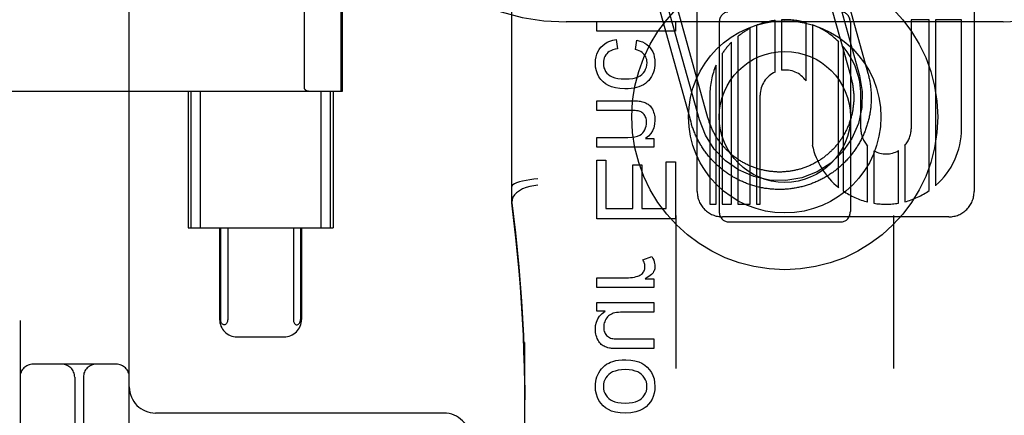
# Model space of a CAD drawing. Header units: inches. Extents: x 0 to 268, y 0 to 174.
# Tile 11 of 85: x 83.607 to 84.733, y 88.778 to 89.231. Entities that reach past the tile are written whole.
import ezdxf

# ---------------------------------------------------------------- set-up
doc = ezdxf.new("R2010")
doc.units = ezdxf.units.IN
doc.header["$LTSCALE"] = 14.749625
doc.header["$MEASUREMENT"] = 0
doc.linetypes.add('HIDDEN', pattern=[0.2, 0.1, -0.1])
doc.layers.add('DEFAULT_2', color=8, linetype='HIDDEN')

msp = doc.modelspace()

# ---------------------------------------------------------------- linework, layer by layer
at = {"layer": 'DEFAULT_2', "color": 8, "linetype": 'HIDDEN'}
for p, q in [((84.232, 86.3695), (84.232, 91.87)), ((84.732, 86.3695), (84.732, 91.87)), ((83.607, 91.8367), (83.607, 86.8367)), ((83.732, 88.2117), (83.732, 90.4617)), ((84.1695, 89.0213), (84.1695, 89.7644)), ((84.3818, 89.0342), (84.3818, 89.6391)), ((84.6986, 89.6391), (84.6986, 89.0342)), ((83.9326, 89.1521), (83.9326, 89.5213)), ((83.9743, 89.1492), (83.9743, 89.5242)), ((83.9758, 89.1492), (83.9758, 89.5242)), ((84.5369, 89.3143), (84.5771, 89.1698)), ((84.5176, 89.309), (84.5578, 89.1645)), ((84.5272, 89.3117), (84.5674, 89.1672)), ((84.394, 89.1189), (84.3552, 89.2586)), ((84.3747, 89.1136), (84.3359, 89.2533)), ((84.3844, 89.1163), (84.3455, 89.2559)), ((84.732, 89.2287), (84.232, 89.2287)), ((84.2668, 89.2178), (84.2668, 89.2289)), ((84.2668, 89.2289), (84.3568, 89.2289)), ((84.3568, 89.2289), (84.3568, 89.2178)), ((84.407, 89.2279), (84.407, 89.0116)), ((84.4496, 89.2246), (84.4496, 89.0198)), ((84.4711, 89.1711), (84.4711, 89.2304)), ((84.4782, 89.231), (84.4782, 89.1732)), ((84.5063, 89.161), (84.5063, 89.2278)), ((84.5135, 89.2254), (84.5135, 89.0874)), ((84.557, 89.2279), (84.557, 89.0116)), ((84.6266, 89.2311), (84.6266, 89.1063)), ((84.6473, 89.2311), (84.6266, 89.2311)), ((84.6473, 89.0355), (84.6473, 89.2311)), ((84.6545, 89.2311), (84.6545, 89.041)), ((84.6842, 89.2311), (84.6545, 89.2311)), ((84.6842, 89.1063), (84.6842, 89.2311)), ((84.3568, 89.2178), (84.2668, 89.2178)), ((84.4282, 89.2119), (84.4282, 89.0198)), ((84.4425, 89.0198), (84.4425, 89.2213)), ((84.2892, 89.2086), (84.2907, 89.1978)), ((84.3112, 89.1968), (84.3128, 89.2076)), ((84.4211, 89.0198), (84.4211, 89.2054)), ((84.5436, 89.0389), (84.5436, 89.2059)), ((84.5487, 89.2003), (84.5487, 89.0351)), ((84.4105, 89.1923), (84.4105, 89.0198)), ((84.4033, 89.0198), (84.4033, 89.1791)), ((83.4982, 89.1492), (83.9758, 89.1492)), ((83.7992, 89.1492), (83.7992, 88.9929)), ((83.8024, 89.1492), (83.8024, 88.9929)), ((83.8132, 89.1492), (83.8132, 88.9929)), ((83.9511, 89.1492), (83.9511, 88.9929)), ((83.9619, 89.1492), (83.9619, 88.9929)), ((83.9652, 89.1492), (83.9652, 88.9929)), ((84.3962, 89.1447), (84.3962, 89.0198)), ((84.4538, 89.0198), (84.4538, 89.1447)), ((84.569, 89.1062), (84.569, 89.1448)), ((84.2668, 89.1272), (84.2668, 89.1383)), ((84.2668, 89.1383), (84.3069, 89.1383)), ((84.3064, 89.1272), (84.2668, 89.1272)), ((84.2668, 89.0853), (84.2668, 89.0963)), ((84.2668, 89.0963), (84.3024, 89.0963)), ((84.3227, 89.0952), (84.332, 89.0952)), ((84.332, 89.0952), (84.332, 89.0853)), ((84.332, 89.0853), (84.2668, 89.0853)), ((84.5768, 89.0224), (84.5768, 89.0865)), ((84.584, 89.081), (84.584, 89.021)), ((84.6121, 89.021), (84.6121, 89.0812)), ((84.6192, 89.087), (84.6192, 89.0226)), ((84.2668, 89.0031), (84.2668, 89.0702)), ((84.2668, 89.0702), (84.2774, 89.0702)), ((84.2774, 89.0702), (84.2774, 89.015)), ((84.308, 89.015), (84.308, 89.0648)), ((84.308, 89.0648), (84.3186, 89.0648)), ((84.3186, 89.0648), (84.3186, 89.015)), ((84.3462, 89.015), (84.3462, 89.0682)), ((84.3462, 89.0682), (84.3568, 89.0682)), ((84.3568, 89.0682), (84.3568, 89.0031)), ((84.3962, 89.0198), (84.4033, 89.0198)), ((84.4105, 89.0198), (84.4211, 89.0198)), ((84.4282, 89.0198), (84.4425, 89.0198)), ((84.4496, 89.0198), (84.4538, 89.0198)), ((84.2774, 89.015), (84.308, 89.015)), ((84.3186, 89.015), (84.3462, 89.015)), ((84.3568, 89.0031), (84.2668, 89.0031)), ((84.3575, 89.007), (84.3575, 88.8317)), ((84.6698, 89.0055), (84.4106, 89.0055)), ((84.417, 88.9998), (84.547, 88.9998)), ((84.6065, 89.007), (84.6065, 88.8317)), ((83.7992, 88.9929), (83.9652, 88.9929)), ((83.8353, 88.9929), (83.8353, 88.8879)), ((83.8365, 88.9929), (83.8365, 88.8879)), ((83.8446, 88.9929), (83.8446, 88.8879)), ((83.9197, 88.9929), (83.9197, 88.8879)), ((83.9278, 88.9929), (83.9278, 88.8879)), ((83.929, 88.9929), (83.929, 88.8879)), ((84.3196, 88.9561), (84.3299, 88.9599)), ((84.2668, 88.9245), (84.2668, 88.9356)), ((84.2668, 88.9356), (84.3009, 88.9356)), ((84.3221, 88.9344), (84.332, 88.9344)), ((84.332, 88.9344), (84.332, 88.9245)), ((84.332, 88.9245), (84.2668, 88.9245)), ((84.2668, 88.8974), (84.2668, 88.9073)), ((84.2668, 88.9073), (84.332, 88.9073)), ((84.332, 88.9073), (84.332, 88.8963)), ((84.2763, 88.8974), (84.2668, 88.8974)), ((84.332, 88.8963), (84.297, 88.8963)), ((83.8554, 88.8679), (83.9089, 88.8679)), ((84.2958, 88.8655), (84.332, 88.8655)), ((84.332, 88.8655), (84.332, 88.8545)), ((84.1845, 88.1792), (84.1845, 88.8613)), ((84.332, 88.8545), (84.2916, 88.8545)), ((83.717, 88.8367), (83.622, 88.8367)), ((83.6695, 88.8217), (83.6695, 88.2117)), ((83.6795, 88.8217), (83.6795, 88.6925)), ((84.092, 88.7807), (83.762, 88.7807))]:
    msp.add_line(p, q, dxfattribs=at)
for points in [[(84.2716, 89.1995), (84.2737, 89.2016), (84.2761, 89.2035), (84.2788, 89.2052), (84.2818, 89.2066), (84.2853, 89.2077), (84.2892, 89.2086)], [(84.3128, 89.2076), (84.3162, 89.2067), (84.3193, 89.2056), (84.3219, 89.2043), (84.3242, 89.2027), (84.3263, 89.2009), (84.328, 89.1989)], [(84.2653, 89.1815), (84.2655, 89.1851), (84.2661, 89.1885), (84.2669, 89.1915), (84.2682, 89.1943), (84.2697, 89.197), (84.2716, 89.1995)], [(84.2784, 89.1922), (84.2772, 89.1907), (84.2762, 89.1891), (84.2754, 89.1875), (84.2749, 89.1856), (84.2745, 89.1836), (84.2744, 89.1814)], [(84.2907, 89.1978), (84.2878, 89.1972), (84.2852, 89.1965), (84.283, 89.1956), (84.2812, 89.1946), (84.2796, 89.1935), (84.2784, 89.1922)], [(84.321, 89.1914), (84.32, 89.1925), (84.3187, 89.1935), (84.3172, 89.1945), (84.3154, 89.1954), (84.3134, 89.1962), (84.3112, 89.1968)], [(84.3244, 89.182), (84.3242, 89.1839), (84.324, 89.1856), (84.3235, 89.1872), (84.3229, 89.1887), (84.322, 89.1901), (84.321, 89.1914)], [(84.328, 89.1989), (84.3296, 89.1967), (84.3309, 89.1942), (84.332, 89.1916), (84.3327, 89.1886), (84.3332, 89.1852), (84.3334, 89.1815)], [(84.274, 89.1599), (84.2714, 89.1627), (84.2693, 89.1657), (84.2676, 89.169), (84.2664, 89.1727), (84.2656, 89.1768), (84.2653, 89.1815)], [(84.2744, 89.1814), (84.2746, 89.1786), (84.2751, 89.1761), (84.2759, 89.1739), (84.277, 89.1719), (84.2785, 89.17), (84.2803, 89.1682)], [(84.3184, 89.1684), (84.3202, 89.1702), (84.3217, 89.1722), (84.3228, 89.1743), (84.3236, 89.1766), (84.3242, 89.1792), (84.3244, 89.182)], [(84.3334, 89.1815), (84.3333, 89.1787), (84.333, 89.176), (84.3324, 89.1734), (84.3317, 89.1709), (84.3307, 89.1684), (84.3295, 89.166)], [(84.2803, 89.1682), (84.2822, 89.1668), (84.2845, 89.1656), (84.2874, 89.1646), (84.2908, 89.1639), (84.2948, 89.1634), (84.2994, 89.1632)], [(84.2994, 89.1632), (84.304, 89.1634), (84.308, 89.1639), (84.3113, 89.1647), (84.3141, 89.1657), (84.3165, 89.167), (84.3184, 89.1684)], [(84.5674, 89.1672), (84.5706, 89.1489), (84.5702, 89.1304), (84.5662, 89.1123), (84.5586, 89.095), (84.548, 89.0798), (84.5346, 89.067), (84.5189, 89.057), (84.5013, 89.0502), (84.4831, 89.047), (84.4645, 89.0474), (84.4464, 89.0514), (84.4292, 89.059), (84.414, 89.0696), (84.4012, 89.083), (84.3912, 89.0987), (84.3844, 89.1163)], [(84.5771, 89.1698), (84.5774, 89.1686), (84.5777, 89.1673), (84.578, 89.1661), (84.5783, 89.1648), (84.5786, 89.1636), (84.5788, 89.1623), (84.5791, 89.1611), (84.5793, 89.1598), (84.5795, 89.1585), (84.5797, 89.1572), (84.5799, 89.156), (84.5801, 89.1547), (84.5802, 89.1534), (84.5804, 89.1521), (84.5805, 89.1508), (84.5806, 89.1496), (84.5807, 89.1483), (84.5808, 89.147), (84.5808, 89.1457), (84.5809, 89.1444), (84.5809, 89.1431), (84.5809, 89.1418), (84.5809, 89.1405), (84.5809, 89.1393), (84.5808, 89.138), (84.5808, 89.1367), (84.5807, 89.1354), (84.5806, 89.1341), (84.5805, 89.1328), (84.5804, 89.1315), (84.5803, 89.1303), (84.5801, 89.129), (84.58, 89.1277), (84.5798, 89.1264), (84.5796, 89.1252), (84.5794, 89.1239), (84.5791, 89.1226), (84.5789, 89.1214), (84.5786, 89.1201), (84.5784, 89.1188), (84.5781, 89.1176), (84.5778, 89.1163), (84.5775, 89.1151), (84.5771, 89.1138), (84.5768, 89.1126), (84.5764, 89.1114), (84.576, 89.1101), (84.5756, 89.1089), (84.5752, 89.1077), (84.5748, 89.1065), (84.5744, 89.1052), (84.5739, 89.104), (84.5734, 89.1028), (84.5729, 89.1016), (84.5724, 89.1005), (84.5719, 89.0993), (84.5714, 89.0981), (84.5709, 89.0969), (84.5703, 89.0958), (84.5697, 89.0946), (84.5692, 89.0935), (84.5686, 89.0923), (84.5679, 89.0912), (84.5673, 89.0901), (84.5667, 89.089), (84.566, 89.0878), (84.5653, 89.0867), (84.5647, 89.0856), (84.564, 89.0846), (84.5633, 89.0835), (84.5625, 89.0824), (84.5618, 89.0814), (84.5611, 89.0803), (84.5603, 89.0793), (84.5595, 89.0782), (84.5587, 89.0772), (84.5579, 89.0762), (84.5571, 89.0752), (84.5563, 89.0742), (84.5555, 89.0732), (84.5546, 89.0723), (84.5538, 89.0713), (84.5529, 89.0703), (84.552, 89.0694), (84.5511, 89.0685), (84.5502, 89.0676), (84.5493, 89.0667), (84.5484, 89.0658), (84.5474, 89.0649), (84.5465, 89.064), (84.5455, 89.0631), (84.5446, 89.0623), (84.5436, 89.0615), (84.5426, 89.0606), (84.5416, 89.0598), (84.5406, 89.059), (84.5396, 89.0582), (84.5385, 89.0575), (84.5375, 89.0567), (84.5365, 89.0559), (84.5354, 89.0552), (84.5343, 89.0545), (84.5333, 89.0538), (84.5322, 89.0531), (84.5311, 89.0524), (84.53, 89.0517), (84.5289, 89.0511), (84.5278, 89.0504), (84.5266, 89.0498), (84.5255, 89.0492), (84.5244, 89.0486), (84.5232, 89.048), (84.5221, 89.0474), (84.5209, 89.0468), (84.5197, 89.0463), (84.5186, 89.0458), (84.5174, 89.0453), (84.5162, 89.0448), (84.515, 89.0443), (84.5138, 89.0438), (84.5126, 89.0433), (84.5114, 89.0429), (84.5102, 89.0425), (84.5089, 89.0421), (84.5077, 89.0417), (84.5065, 89.0413), (84.5053, 89.0409), (84.504, 89.0406), (84.5028, 89.0402), (84.5015, 89.0399), (84.5003, 89.0396), (84.499, 89.0393), (84.4978, 89.039), (84.4965, 89.0388), (84.4952, 89.0385), (84.494, 89.0383), (84.4927, 89.0381), (84.4914, 89.0379), (84.4901, 89.0377), (84.4889, 89.0375), (84.4876, 89.0374), (84.4863, 89.0372), (84.485, 89.0371), (84.4837, 89.037), (84.4825, 89.0369), (84.4812, 89.0368), (84.4799, 89.0368), (84.4786, 89.0367), (84.4773, 89.0367), (84.476, 89.0367), (84.4747, 89.0367), (84.4734, 89.0367), (84.4722, 89.0368), (84.4709, 89.0368), (84.4696, 89.0369), (84.4683, 89.037), (84.467, 89.0371), (84.4657, 89.0372), (84.4644, 89.0373), (84.4632, 89.0375), (84.4619, 89.0377), (84.4606, 89.0378), (84.4593, 89.038), (84.4581, 89.0382), (84.4568, 89.0385), (84.4555, 89.0387), (84.4543, 89.039), (84.453, 89.0392), (84.4518, 89.0395), (84.4505, 89.0398), (84.4493, 89.0401), (84.448, 89.0405), (84.4468, 89.0408), (84.4455, 89.0412), (84.4443, 89.0416), (84.4431, 89.042), (84.4419, 89.0424), (84.4406, 89.0428), (84.4394, 89.0432), (84.4382, 89.0437), (84.437, 89.0442), (84.4358, 89.0447), (84.4346, 89.0452), (84.4335, 89.0457), (84.4323, 89.0462), (84.4311, 89.0467), (84.4299, 89.0473), (84.4288, 89.0479), (84.4276, 89.0485), (84.4265, 89.0491), (84.4254, 89.0497), (84.4242, 89.0503), (84.4231, 89.0509), (84.422, 89.0516), (84.4209, 89.0523), (84.4198, 89.0529), (84.4187, 89.0536), (84.4177, 89.0543), (84.4166, 89.0551)], [(84.2991, 89.1518), (84.2933, 89.1522), (84.2882, 89.1529), (84.2838, 89.1541), (84.2801, 89.1557), (84.2768, 89.1577), (84.274, 89.1599)], [(84.3176, 89.1553), (84.3151, 89.1543), (84.3124, 89.1535), (84.3095, 89.1528), (84.3063, 89.1523), (84.3028, 89.152), (84.2991, 89.1518)], [(84.3295, 89.166), (84.328, 89.1637), (84.3264, 89.1616), (84.3246, 89.1598), (84.3226, 89.1582), (84.3202, 89.1567), (84.3176, 89.1553)], [(84.5578, 89.1645), (84.5581, 89.1634), (84.5583, 89.1624), (84.5586, 89.1613), (84.5588, 89.1602), (84.5591, 89.1592), (84.5593, 89.1581), (84.5595, 89.157), (84.5597, 89.1559), (84.5599, 89.1549), (84.56, 89.1538), (84.5602, 89.1527), (84.5603, 89.1516), (84.5604, 89.1505), (84.5605, 89.1494), (84.5606, 89.1483), (84.5607, 89.1472), (84.5608, 89.1462), (84.5608, 89.1451), (84.5609, 89.144), (84.5609, 89.1429), (84.5609, 89.1418), (84.5609, 89.1407), (84.5609, 89.1396), (84.5608, 89.1385), (84.5608, 89.1374), (84.5607, 89.1363), (84.5606, 89.1352), (84.5606, 89.1341), (84.5604, 89.133), (84.5603, 89.132), (84.5602, 89.1309), (84.56, 89.1298), (84.5599, 89.1287), (84.5597, 89.1276), (84.5595, 89.1265), (84.5593, 89.1255), (84.5591, 89.1244), (84.5589, 89.1233), (84.5586, 89.1223), (84.5584, 89.1212), (84.5581, 89.1201), (84.5578, 89.1191), (84.5575, 89.118), (84.5572, 89.117), (84.5569, 89.1159), (84.5565, 89.1149), (84.5562, 89.1139), (84.5558, 89.1128), (84.5555, 89.1118), (84.5551, 89.1108), (84.5547, 89.1098), (84.5542, 89.1087), (84.5538, 89.1077), (84.5534, 89.1067), (84.5529, 89.1057), (84.5524, 89.1048), (84.552, 89.1038), (84.5515, 89.1028), (84.551, 89.1018), (84.5504, 89.1009), (84.5499, 89.0999), (84.5494, 89.099), (84.5488, 89.098), (84.5482, 89.0971), (84.5476, 89.0962), (84.5471, 89.0952), (84.5465, 89.0943), (84.5458, 89.0934), (84.5452, 89.0925), (84.5446, 89.0916), (84.5439, 89.0907), (84.5433, 89.0899), (84.5426, 89.089), (84.5419, 89.0882), (84.5412, 89.0873), (84.5405, 89.0865), (84.5398, 89.0857), (84.5391, 89.0848), (84.5383, 89.084), (84.5376, 89.0832), (84.5368, 89.0824), (84.536, 89.0817), (84.5353, 89.0809), (84.5345, 89.0801), (84.5337, 89.0794), (84.5329, 89.0786), (84.5321, 89.0779), (84.5312, 89.0772), (84.5304, 89.0765), (84.5295, 89.0758), (84.5287, 89.0751), (84.5278, 89.0744), (84.527, 89.0738), (84.5261, 89.0731), (84.5252, 89.0725), (84.5243, 89.0718), (84.5234, 89.0712), (84.5225, 89.0706), (84.5216, 89.07), (84.5206, 89.0694), (84.5197, 89.0689), (84.5188, 89.0683), (84.5178, 89.0678), (84.5169, 89.0672), (84.5159, 89.0667), (84.5149, 89.0662), (84.514, 89.0657), (84.513, 89.0652), (84.512, 89.0648), (84.511, 89.0643), (84.51, 89.0639), (84.509, 89.0634), (84.508, 89.063), (84.507, 89.0626), (84.5059, 89.0622), (84.5049, 89.0618), (84.5039, 89.0615), (84.5028, 89.0611), (84.5018, 89.0608), (84.5008, 89.0604), (84.4997, 89.0601), (84.4987, 89.0598), (84.4976, 89.0595), (84.4965, 89.0593), (84.4955, 89.059), (84.4944, 89.0588), (84.4933, 89.0585), (84.4923, 89.0583), (84.4912, 89.0581), (84.4901, 89.0579), (84.489, 89.0577), (84.488, 89.0576), (84.4869, 89.0574), (84.4858, 89.0573), (84.4847, 89.0572), (84.4836, 89.0571), (84.4825, 89.057), (84.4814, 89.0569), (84.4803, 89.0568), (84.4792, 89.0568), (84.4781, 89.0567), (84.4771, 89.0567), (84.476, 89.0567), (84.4749, 89.0567), (84.4738, 89.0567), (84.4727, 89.0568), (84.4716, 89.0568), (84.4705, 89.0569), (84.4694, 89.057), (84.4683, 89.0571), (84.4672, 89.0572), (84.4661, 89.0573), (84.465, 89.0574), (84.464, 89.0576), (84.4629, 89.0577), (84.4618, 89.0579), (84.4607, 89.0581), (84.4596, 89.0583), (84.4586, 89.0585), (84.4575, 89.0587), (84.4564, 89.059), (84.4554, 89.0592), (84.4543, 89.0595), (84.4533, 89.0598), (84.4522, 89.0601), (84.4512, 89.0604), (84.4501, 89.0607), (84.4491, 89.0611), (84.448, 89.0614), (84.447, 89.0618), (84.446, 89.0622), (84.4449, 89.0625), (84.4439, 89.0629), (84.4429, 89.0634), (84.4419, 89.0638), (84.4409, 89.0642), (84.4399, 89.0647), (84.4389, 89.0652), (84.4379, 89.0656), (84.437, 89.0661), (84.436, 89.0667), (84.435, 89.0672), (84.4341, 89.0677), (84.4331, 89.0682), (84.4322, 89.0688), (84.4313, 89.0694), (84.4303, 89.07), (84.4294, 89.0705), (84.4285, 89.0712), (84.4276, 89.0718), (84.4267, 89.0724), (84.4258, 89.073), (84.4249, 89.0737), (84.4241, 89.0743), (84.4232, 89.075), (84.4223, 89.0757), (84.4215, 89.0764), (84.4207, 89.0771), (84.4198, 89.0778)], [(83.9326, 89.1521), (83.9326, 89.1519), (83.9326, 89.1517), (83.9327, 89.1515), (83.9328, 89.1514), (83.9329, 89.1513), (83.933, 89.1512), (83.9331, 89.151), (83.9332, 89.1509), (83.9333, 89.1508), (83.9334, 89.1508), (83.9335, 89.1507), (83.9336, 89.1506), (83.9338, 89.1505), (83.9339, 89.1505), (83.934, 89.1504), (83.9341, 89.1503), (83.9343, 89.1503), (83.9344, 89.1502), (83.9345, 89.1501), (83.9347, 89.1501), (83.9348, 89.15), (83.935, 89.1499), (83.9351, 89.1499), (83.9353, 89.1498), (83.9355, 89.1498), (83.9357, 89.1497), (83.9359, 89.1497), (83.9361, 89.1496), (83.9363, 89.1496), (83.9365, 89.1495), (83.9367, 89.1495), (83.937, 89.1494), (83.9372, 89.1494), (83.9375, 89.1493), (83.9377, 89.1493), (83.938, 89.1493), (83.9383, 89.1492), (83.9386, 89.1492), (83.939, 89.1492), (83.9393, 89.1492), (83.9396, 89.1492), (83.94, 89.1492)], [(84.3069, 89.1383), (84.3094, 89.1382), (84.3116, 89.1382), (84.3135, 89.1381), (84.3152, 89.1379), (84.3165, 89.1378), (84.3176, 89.1376)], [(84.3176, 89.1376), (84.3192, 89.1372), (84.3207, 89.1368), (84.322, 89.1362), (84.3233, 89.1356), (84.3246, 89.1349), (84.3257, 89.1342)], [(84.3257, 89.1342), (84.3268, 89.1334), (84.3278, 89.1324), (84.3287, 89.1313), (84.3296, 89.13), (84.3305, 89.1285), (84.3313, 89.1268)], [(84.3165, 89.1259), (84.3154, 89.1263), (84.3141, 89.1266), (84.3125, 89.1269), (84.3107, 89.1271), (84.3087, 89.1272), (84.3064, 89.1272)], [(84.3218, 89.1213), (84.3211, 89.1224), (84.3203, 89.1234), (84.3194, 89.1242), (84.3185, 89.1249), (84.3175, 89.1255), (84.3165, 89.1259)], [(84.3239, 89.1136), (84.3238, 89.1152), (84.3236, 89.1166), (84.3233, 89.1179), (84.3229, 89.1191), (84.3224, 89.1202), (84.3218, 89.1213)], [(84.3313, 89.1268), (84.3319, 89.1251), (84.3325, 89.1234), (84.3329, 89.1216), (84.3332, 89.1198), (84.3334, 89.1179), (84.3334, 89.116)], [(84.3194, 89.1014), (84.3207, 89.1032), (84.3219, 89.1051), (84.3227, 89.1071), (84.3233, 89.1091), (84.3237, 89.1113), (84.3239, 89.1136)], [(84.3334, 89.116), (84.3331, 89.1115), (84.3322, 89.1074), (84.3307, 89.1039), (84.3287, 89.1008), (84.326, 89.0979), (84.3227, 89.0952)], [(84.4166, 89.0551), (84.4155, 89.0558), (84.4145, 89.0565), (84.4134, 89.0573), (84.4124, 89.0581), (84.4114, 89.0589), (84.4104, 89.0597), (84.4094, 89.0605), (84.4084, 89.0613), (84.4074, 89.0621), (84.4064, 89.063), (84.4055, 89.0638), (84.4045, 89.0647), (84.4036, 89.0656), (84.4027, 89.0665), (84.4017, 89.0674), (84.4008, 89.0683), (84.3999, 89.0692), (84.399, 89.0702), (84.3982, 89.0711), (84.3973, 89.0721), (84.3965, 89.073), (84.3956, 89.074), (84.3948, 89.075), (84.394, 89.076), (84.3932, 89.077), (84.3924, 89.078), (84.3916, 89.0791), (84.3909, 89.0801), (84.3901, 89.0811), (84.3894, 89.0822), (84.3887, 89.0833), (84.3879, 89.0843), (84.3872, 89.0854), (84.3866, 89.0865), (84.3859, 89.0876), (84.3852, 89.0887), (84.3846, 89.0898), (84.384, 89.091), (84.3833, 89.0921), (84.3827, 89.0932), (84.3822, 89.0944), (84.3816, 89.0955), (84.381, 89.0967), (84.3805, 89.0979), (84.38, 89.099), (84.3794, 89.1002), (84.3789, 89.1014), (84.3784, 89.1026), (84.378, 89.1038), (84.3775, 89.105), (84.3771, 89.1062), (84.3766, 89.1074), (84.3762, 89.1086), (84.3758, 89.1099), (84.3754, 89.1111), (84.3751, 89.1123), (84.3747, 89.1136)], [(84.4198, 89.0778), (84.419, 89.0785), (84.4182, 89.0793), (84.4174, 89.08), (84.4166, 89.0808), (84.4158, 89.0816), (84.4151, 89.0823), (84.4143, 89.0831), (84.4136, 89.0839), (84.4128, 89.0847), (84.4121, 89.0855), (84.4114, 89.0864), (84.4107, 89.0872), (84.41, 89.0881), (84.4093, 89.0889), (84.4086, 89.0898), (84.4079, 89.0906), (84.4073, 89.0915), (84.4067, 89.0924), (84.406, 89.0933), (84.4054, 89.0942), (84.4048, 89.0951), (84.4042, 89.096), (84.4036, 89.097), (84.4031, 89.0979), (84.4025, 89.0988), (84.402, 89.0998), (84.4014, 89.1007), (84.4009, 89.1017), (84.4004, 89.1027), (84.3999, 89.1036), (84.3994, 89.1046), (84.3989, 89.1056), (84.3985, 89.1066), (84.398, 89.1076), (84.3976, 89.1086), (84.3972, 89.1096), (84.3968, 89.1106), (84.3964, 89.1117), (84.396, 89.1127), (84.3956, 89.1137), (84.3953, 89.1148), (84.3949, 89.1158), (84.3946, 89.1168), (84.3943, 89.1179), (84.394, 89.1189)], [(84.3024, 89.0963), (84.3068, 89.0965), (84.3105, 89.097), (84.3136, 89.0978), (84.316, 89.0988), (84.3179, 89.1), (84.3194, 89.1014)], [(84.1995, 89.0489), (84.1948, 89.0484), (84.1902, 89.0479), (84.1859, 89.0471), (84.1818, 89.0463), (84.1783, 89.0453), (84.1752, 89.0443), (84.1727, 89.0432), (84.1709, 89.0421), (84.1699, 89.0411), (84.1695, 89.04)], [(84.1995, 89.0415), (84.1948, 89.041), (84.1902, 89.0402), (84.1859, 89.0389), (84.1818, 89.0373), (84.1783, 89.0352), (84.1752, 89.0329), (84.1727, 89.0304), (84.1709, 89.0277), (84.1699, 89.0249), (84.1695, 89.022)], [(84.1845, 88.796), (84.1844, 88.814), (84.1841, 88.8328), (84.1836, 88.8513), (84.1829, 88.8696), (84.182, 88.8881), (84.1809, 88.9066), (84.1796, 88.925), (84.1781, 88.9435), (84.1763, 88.9622), (84.1744, 88.9812), (84.1721, 89.0011), (84.1695, 89.0215)], [(84.1695, 89.0213), (84.1737, 88.987), (84.1776, 88.948), (84.1807, 88.9089), (84.1829, 88.8696), (84.1841, 88.8303), (84.1845, 88.796)], [(84.322, 88.948), (84.322, 88.9493), (84.3218, 88.9506), (84.3215, 88.9519), (84.321, 88.9533), (84.3204, 88.9547), (84.3196, 88.9561)], [(84.3299, 88.9599), (84.331, 88.9578), (84.332, 88.9558), (84.3326, 88.9539), (84.3331, 88.952), (84.3334, 88.9503), (84.3334, 88.9486)], [(84.3138, 88.9374), (84.3151, 88.9379), (84.3162, 88.9384), (84.3173, 88.939), (84.3182, 88.9398), (84.3191, 88.9406), (84.3198, 88.9415)], [(84.3198, 88.9415), (84.3205, 88.9425), (84.3211, 88.9435), (84.3215, 88.9446), (84.3218, 88.9456), (84.322, 88.9468), (84.322, 88.948)], [(84.3312, 88.9414), (84.3305, 88.9405), (84.3294, 88.9394), (84.3281, 88.9383), (84.3264, 88.9371), (84.3244, 88.9358), (84.3221, 88.9344)], [(84.3334, 88.9486), (84.3334, 88.9473), (84.3332, 88.946), (84.3329, 88.9448), (84.3325, 88.9437), (84.3319, 88.9426), (84.3312, 88.9414)], [(84.3009, 88.9356), (84.3033, 88.9356), (84.3056, 88.9358), (84.3078, 88.936), (84.3099, 88.9364), (84.3119, 88.9369), (84.3138, 88.9374)], [(84.2653, 88.8767), (84.2656, 88.881), (84.2666, 88.8849), (84.268, 88.8884), (84.2701, 88.8916), (84.2729, 88.8946), (84.2763, 88.8974)], [(84.297, 88.8963), (84.2942, 88.8962), (84.2916, 88.896), (84.2894, 88.8958), (84.2874, 88.8954), (84.2857, 88.8949), (84.2843, 88.8944)], [(83.8446, 88.8879), (83.8445, 88.8868), (83.8444, 88.8857), (83.8441, 88.8847), (83.8436, 88.8838), (83.8432, 88.8831), (83.8426, 88.8825), (83.842, 88.8821), (83.8414, 88.8818), (83.8407, 88.8817), (83.8401, 88.8817), (83.8394, 88.8819), (83.8388, 88.8823), (83.8382, 88.8828), (83.8376, 88.8835), (83.8372, 88.8844), (83.8368, 88.8855), (83.8366, 88.8866), (83.8365, 88.8879)], [(83.9197, 88.8879), (83.9198, 88.8868), (83.9199, 88.8857), (83.9203, 88.8847), (83.9207, 88.8838), (83.9211, 88.8831), (83.9217, 88.8825), (83.9223, 88.8821), (83.9229, 88.8818), (83.9236, 88.8817), (83.9242, 88.8817), (83.9249, 88.8819), (83.9255, 88.8823), (83.9261, 88.8828), (83.9267, 88.8835), (83.9271, 88.8844), (83.9275, 88.8855), (83.9277, 88.8866), (83.9278, 88.8879)], [(84.2773, 88.8883), (84.2766, 88.8868), (84.2759, 88.8853), (84.2754, 88.8838), (84.2751, 88.8823), (84.2749, 88.8806), (84.2748, 88.8789)], [(84.2843, 88.8944), (84.2829, 88.8937), (84.2816, 88.8929), (84.2804, 88.892), (84.2793, 88.8909), (84.2783, 88.8897), (84.2773, 88.8883)], [(84.2675, 88.8659), (84.2669, 88.8676), (84.2663, 88.8693), (84.2659, 88.871), (84.2656, 88.8728), (84.2654, 88.8747), (84.2653, 88.8767)], [(84.2748, 88.8789), (84.2749, 88.8772), (84.2751, 88.8756), (84.2755, 88.8742), (84.276, 88.8728), (84.2766, 88.8717), (84.2773, 88.8706)], [(84.273, 88.8585), (84.272, 88.8593), (84.2711, 88.8603), (84.2701, 88.8614), (84.2692, 88.8627), (84.2683, 88.8642), (84.2675, 88.8659)], [(84.2773, 88.8706), (84.2781, 88.8695), (84.2791, 88.8686), (84.2802, 88.8678), (84.2814, 88.8671), (84.2827, 88.8666), (84.2841, 88.8662)], [(84.2841, 88.8662), (84.2852, 88.866), (84.2866, 88.8658), (84.2883, 88.8657), (84.2904, 88.8656), (84.2929, 88.8655), (84.2958, 88.8655)], [(84.2813, 88.8551), (84.2796, 88.8555), (84.278, 88.856), (84.2766, 88.8565), (84.2753, 88.8571), (84.2741, 88.8578), (84.273, 88.8585)], [(84.2916, 88.8545), (84.2892, 88.8545), (84.2871, 88.8545), (84.2853, 88.8546), (84.2837, 88.8547), (84.2824, 88.8549), (84.2813, 88.8551)], [(84.2805, 88.8379), (84.2827, 88.839), (84.2854, 88.8399), (84.2885, 88.8407), (84.2919, 88.8412), (84.2959, 88.8416), (84.3003, 88.8417)], [(84.3003, 88.8417), (84.3058, 88.8414), (84.3106, 88.8406), (84.3148, 88.8394), (84.3185, 88.8377), (84.3217, 88.8356), (84.3246, 88.8332)], [(84.2693, 88.8269), (84.2707, 88.8293), (84.2723, 88.8314), (84.2741, 88.8333), (84.276, 88.835), (84.2781, 88.8366), (84.2805, 88.8379)], [(84.2997, 88.8304), (84.2952, 88.8302), (84.2912, 88.8296), (84.2879, 88.8288), (84.285, 88.8277), (84.2826, 88.8264), (84.2807, 88.8249)], [(84.318, 88.8249), (84.3161, 88.8264), (84.3137, 88.8277), (84.3109, 88.8288), (84.3077, 88.8297), (84.304, 88.8302), (84.2997, 88.8304)], [(84.3246, 88.8332), (84.3273, 88.8303), (84.3294, 88.8271), (84.3311, 88.8237), (84.3324, 88.82), (84.3331, 88.8158), (84.3334, 88.8112)], [(84.2653, 88.8112), (84.2654, 88.8141), (84.2658, 88.8168), (84.2663, 88.8195), (84.2671, 88.822), (84.2681, 88.8245), (84.2693, 88.8269)], [(84.2807, 88.8249), (84.2787, 88.8229), (84.2771, 88.8209), (84.2759, 88.8187), (84.2751, 88.8164), (84.2746, 88.8139), (84.2744, 88.8112)], [(84.3243, 88.8112), (84.3241, 88.8139), (84.3236, 88.8164), (84.3228, 88.8187), (84.3216, 88.8208), (84.32, 88.8229), (84.318, 88.8249)], [(84.2741, 88.7891), (84.2714, 88.7919), (84.2693, 88.7951), (84.2676, 88.7985), (84.2664, 88.8022), (84.2656, 88.8065), (84.2653, 88.8112)], [(84.2744, 88.8112), (84.2746, 88.8085), (84.2751, 88.8059), (84.2759, 88.8036), (84.2771, 88.8015), (84.2787, 88.7994), (84.2806, 88.7975)], [(84.3181, 88.7975), (84.32, 88.7994), (84.3216, 88.8015), (84.3228, 88.8036), (84.3236, 88.8059), (84.3241, 88.8085), (84.3243, 88.8112)], [(84.3334, 88.8112), (84.3332, 88.8071), (84.3326, 88.8033), (84.3315, 88.7998), (84.3301, 88.7966), (84.3284, 88.7936), (84.3262, 88.7907)], [(84.2806, 88.7975), (84.2825, 88.796), (84.2849, 88.7947), (84.2877, 88.7936), (84.291, 88.7927), (84.2949, 88.7922), (84.2994, 88.792)], [(84.2994, 88.792), (84.3038, 88.7922), (84.3077, 88.7927), (84.311, 88.7936), (84.3138, 88.7947), (84.3161, 88.796), (84.3181, 88.7975)], [(84.2994, 88.7807), (84.2935, 88.781), (84.2883, 88.7818), (84.2839, 88.783), (84.2801, 88.7847), (84.2768, 88.7867), (84.2741, 88.7891)], [(84.3262, 88.7907), (84.3234, 88.7879), (84.32, 88.7855), (84.316, 88.7835), (84.3114, 88.782), (84.3058, 88.7811), (84.2994, 88.7807)]]:
    msp.add_lwpolyline(points, dxfattribs=at)
for radius in [0.175, 0.11, 0.075]:
    msp.add_circle((84.482, 89.1198), radius, dxfattribs=at)
for centre, radius, start, end in [((84.232, 89.4787), 0.25, 90, 270), ((84.732, 89.4787), 0.25, 270, 90), ((84.4826, 89.1447), 0.0864, 97.6624, 112.4165), ((84.4826, 89.1447), 0.0864, 74.0577, 92.9054), ((84.4826, 89.1447), 0.0864, 45.0355, 69.0633), ((84.4826, 89.1447), 0.0864, 117.6453, 129.0007), ((84.4826, 89.1447), 0.0864, 135.3979, 146.5811), ((84.4826, 89.1447), 0.0864, 0.0458, 40.0811), ((84.4826, 89.1447), 0.0864, 156.5393, 180.0001), ((84.4826, 89.1447), 0.0288, 113.578, 179.9999), ((84.4826, 89.1447), 0.0288, 34.5116, 98.7453), ((84.5978, 89.1063), 0.0288, 180.0185, 223.3212), ((84.5978, 89.1063), 0.0288, 318.0851, 0.0032), ((84.5978, 89.1063), 0.0864, 310.9953, 360), ((84.5978, 89.1062), 0.0864, 192.5782, 231.1955), ((84.5978, 89.1062), 0.0288, 241.3124, 299.7373), ((84.4106, 89.0342), 0.0288, 179.994, 270.0078), ((84.5978, 89.1062), 0.0864, 235.3887, 255.957), ((84.5978, 89.1063), 0.0864, 284.3619, 304.9816), ((84.6698, 89.0342), 0.0288, 269.9572, 359.9997), ((84.5978, 89.1062), 0.0864, 260.7916, 279.5164), ((83.8553, 88.8879), 0.02, 180, 270), ((83.909, 88.8879), 0.02, 270, 360), ((83.622, 88.8217), 0.015, 90, 180), ((83.6545, 88.8217), 0.015, 0, 90), ((83.6945, 88.8217), 0.015, 90, 180), ((83.717, 88.8217), 0.015, 0, 90), ((83.762, 88.8107), 0.03, 180, 270), ((84.092, 88.7507), 0.03, 0, 90)]:
    msp.add_arc(centre, radius, start, end, dxfattribs=at)
for centre, major_axis, start_param, end_param in [((84.417, 89.2279), (0, -0.0119), 3.141593, 4.712389), ((84.547, 89.2279), (0, 0.0119), -1.570796, 0), ((84.417, 89.0116), (0, -0.0119), -1.570796, 0), ((84.547, 89.0116), (0, 0.0119), 3.141593, 4.712389)]:
    msp.add_ellipse(centre, major_axis=major_axis, ratio=0.842271, start_param=start_param, end_param=end_param, dxfattribs=at)

doc.saveas('drawing.dxf')
